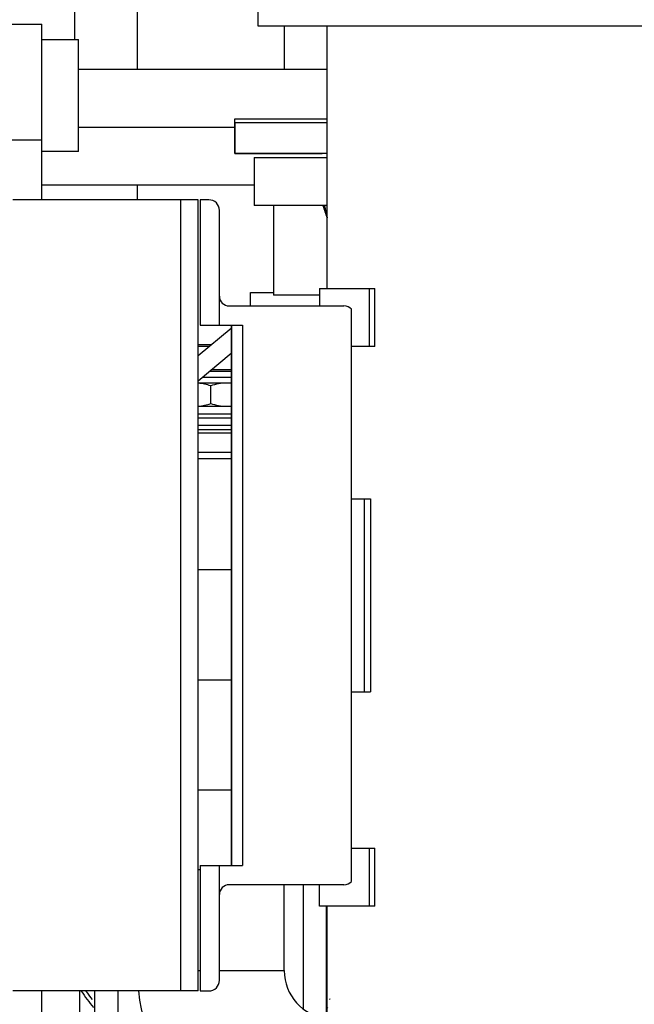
# Model space of a CAD drawing. Header units: millimetres. Extents: x 0 to 1189, y 0 to 841.
# Tile 18 of 158: x 483 to 495, y 235 to 255. Entities that reach past the tile are written whole.
import ezdxf
from ezdxf.enums import TextEntityAlignment as Align

# ---------------------------------------------------------------- set-up
doc = ezdxf.new("R2010")
doc.units = ezdxf.units.MM
doc.header["$LTSCALE"] = 65.395
doc.linetypes.add('CENTER', pattern=[0.6, 0.375, -0.075, 0.075, -0.075])
doc.layers.get('0').update_dxf_attribs({"linetype": 'CONTINUOUS'})
for name, color, linetype in [('1907_153200_19_ABL953', 7, 'CONTINUOUS'), ('1907_153200_19_T2_PBL954', 7, 'CONTINUOUS'), ('1907_153200_19_T3_PBL1506', 7, 'CONTINUOUS'), ('1907_153200_76_ABL1010', 7, 'CONTINUOUS'), ('1907_153200_83_ABL1034', 7, 'CONTINUOUS'), ('1907_153200_88_ABL891', 7, 'CONTINUOUS'), ('1907_153200_88_T4_PBL948', 7, 'CONTINUOUS'), ('1907_153200_88_T8_PBL1008', 7, 'CONTINUOUS'), ('1907_153701_46_PBL942', 7, 'CONTINUOUS'), ('1907_153701_64_PBL1230', 7, 'CONTINUOUS'), ('1907_843312_02_PBL1004', 7, 'CONTINUOUS'), ('1997_000000_TLKGS_MARKETING_ABL917', 7, 'CONTINUOUS'), ('1997_030000_TLKGS_V_ABL918', 7, 'CONTINUOUS'), ('1997_100000_TLKGS_V_ABL919', 7, 'CONTINUOUS'), ('1997_122000_06_SIMPLE1_A_ABL1012', 7, 'CONTINUOUS'), ('1997_122000_06_SIMPLE1_T1_A_PBL1013', 7, 'CONTINUOUS'), ('1997_200000_TLKGS_V_ABL972', 7, 'CONTINUOUS'), ('1997_252000_06_SIMPLE1_T1_X_PBL1033', 7, 'CONTINUOUS'), ('1997_252000_06_SIMPLE1_X_ABL1032', 7, 'CONTINUOUS'), ('9M32C_GENSET_KPL_GRUNDRAHMEN_ABL870', 7, 'CONTINUOUS'), ('9M32C_GENSET_KPL_GRUNDRAHMEN_T1_PBL871', 7, 'CONTINUOUS'), ('9M32C_GENSET_KPL_VERROHRUNG_ABL876', 7, 'CONTINUOUS'), ('AKO_TEMP_REGLER_226_1812-065-0_PBL941', 7, 'CONTINUOUS'), ('BOGEN-S-2D-90-114_3X3_6_PBL1243', 7, 'CONTINUOUS'), ('BOGEN-S-2D-90-76_1X2_9_PBL949', 7, 'CONTINUOUS'), ('BOGEN-S-2D-90-76_1X2_9_PBL950', 7, 'CONTINUOUS'), ('D2616-2-K-139_7-4_0-114_3-3_6_PBL1246', 7, 'CONTINUOUS'), ('EN1092-1-01A-DN40-PN16-39_PBL1011', 7, 'CONTINUOUS'), ('links_21_VBL869', 7, 'CONTINUOUS'), ('T-STUECK-S-76_1X2_9-60_3X2_9_PBL1231', 7, 'CONTINUOUS'), ('T-STUECK-S-76_1X2_9-60_3X2_9_PBL1232', 7, 'CONTINUOUS'), ('VORWAERMGERAT_C33_12225_04_PBL879', 7, 'CONTINUOUS')]:
    doc.layers.add(name, color=color, linetype=linetype)
doc.styles.get("Standard").update_dxf_attribs({"font": 'txt', "width": 0.6})
doc.dimstyles.new('DIMSTYLE_1', dxfattribs={"dimtxt": 3.5, "dimasz": 3.5, "dimexe": 1.8, "dimexo": 0, "dimgap": 0.875, "dimtad": 1, "dimdec": 0, "dimlfac": 25, "dimdsep": 46, "dimtxsty": 'Standard', "dimblk": '_FILLED', "dimblk1": '_FILLED', "dimblk2": '_FILLED', "dimcen": 0.09, "dimadec": 0, "dimazin": 0, "dimtp": 2, "dimtm": 2, "dimtfac": 1, "dimtdec": 0, "dimtofl": 0, "dimtmove": 0, "dimatfit": 3, "dimldrblk": '_FILLED', "dimfxl": 1, "dimtolj": 1, "dimarcsym": 0})

# ---------------------------------------------------------------- blocks, each defined once
blk = doc.blocks.new('_FILLED')
at = {"color": 0, "linetype": 'ByBlock'}
blk.add_solid([(0, 0), (-1, 0.1671), (-1, -0.1671)], dxfattribs=at)
blk = doc.blocks.new('*D20')
at = {"color": 2, "linetype": 'Continuous'}
for p, q in [((284.245, 286.756), (284.245, 192.756)), ((515.205, 273.64), (515.205, 192.756)), ((284.245, 194.556), (399.725, 194.556)), ((515.205, 194.556), (399.725, 194.556))]:
    blk.add_line(p, q, dxfattribs=at)
at = {"color": 2, "linetype": 'Continuous', "xscale": 3.5, "yscale": 3.5, "zscale": 3.5, "rotation": 180}
blk.add_blockref('_FILLED', (284.245, 194.556), dxfattribs=at)
at = {"color": 2, "linetype": 'Continuous', "xscale": 3.5, "yscale": 3.5, "zscale": 3.5}
blk.add_blockref('_FILLED', (515.205, 194.556), dxfattribs=at)
at = {"color": 2, "linetype": 'Continuous', "width": 0.672619}
blk.add_text('5774', height=3.5, dxfattribs=at).set_placement((399.725, 195.431), align=Align.CENTER)
blk = doc.blocks.new('9M32C_GENSET_KPL_GRUNDRAHMEN_T1_PBL871', base_point=(292.186, 229.756))
at = {"layer": '9M32C_GENSET_KPL_GRUNDRAHMEN_T1_PBL871', "color": 7, "linetype": 'Continuous'}
for p, q in [((463.365, 254.956), (483.165, 254.956)), ((483.165, 251.316), (483.165, 254.956)), ((463.365, 252.556), (483.165, 252.556)), ((486.406, 251.316), (482.566, 251.316)), ((486.046, 234.916), (486.046, 251.316)), ((486.406, 234.916), (486.406, 251.316)), ((486.406, 234.916), (482.566, 234.916)), ((483.165, 206.156), (483.165, 234.916))]:
    blk.add_line(p, q, dxfattribs=at)
blk = doc.blocks.new('9M32C_GENSET_KPL_GRUNDRAHMEN_ABL870', base_point=(292.186, 229.756))
at = {"layer": '9M32C_GENSET_KPL_GRUNDRAHMEN_T1_PBL871'}
blk.add_blockref('9M32C_GENSET_KPL_GRUNDRAHMEN_T1_PBL871', (292.186, 229.756), dxfattribs=at)
blk = doc.blocks.new('VORWAERMGERAT_C33_12225_04_PBL879', base_point=(494.695, 245.861))
at = {"layer": 'VORWAERMGERAT_C33_12225_04_PBL879', "color": 7, "linetype": 'Continuous'}
for p, q in [((487.645, 254.916), (487.645, 255.716)), ((497.245, 254.916), (487.645, 254.916)), ((489.079, 249.476), (489.079, 254.916)), ((487.165, 252.916), (489.079, 252.916)), ((487.165, 252.916), (487.165, 252.276)), ((489.079, 252.276), (487.165, 252.276)), ((487.565, 252.196), (489.079, 252.196)), ((487.565, 252.196), (487.565, 251.196)), ((486.625, 251.316), (486.445, 251.316)), ((486.445, 251.316), (486.445, 248.716)), ((486.845, 248.716), (486.845, 251.096)), ((489.079, 251.196), (487.565, 251.196)), ((487.965, 251.196), (487.965, 249.342)), ((489.077, 250.944), (489.079, 250.939)), ((488.919, 249.476), (490.065, 249.476)), ((488.919, 249.476), (488.919, 249.116)), ((489.952, 248.276), (489.952, 249.476)), ((490.065, 248.276), (490.065, 249.476)), ((487.485, 249.396), (487.965, 249.396)), ((487.485, 249.116), (487.485, 249.396)), ((488.919, 249.342), (487.965, 249.342)), ((487.045, 249.116), (489.425, 249.116)), ((489.584, 237.184), (489.584, 249.048)), ((486.445, 248.716), (487.321, 248.716)), ((487.085, 248.716), (487.085, 237.516)), ((487.095, 248.716), (487.095, 237.516)), ((487.321, 248.716), (487.321, 237.516)), ((490.065, 248.276), (489.584, 248.276)), ((489.584, 245.116), (489.975, 245.116)), ((489.842, 245.116), (489.842, 241.116)), ((489.975, 245.116), (489.975, 241.116)), ((489.584, 241.116), (489.975, 241.116)), ((489.584, 237.876), (490.065, 237.876)), ((489.952, 236.676), (489.952, 237.876)), ((490.065, 236.676), (490.065, 237.876)), ((486.445, 237.516), (487.321, 237.516)), ((486.445, 237.516), (486.445, 234.916)), ((486.845, 235.136), (486.845, 237.516)), ((489.425, 237.116), (487.045, 237.116)), ((488.919, 236.676), (488.919, 237.116)), ((490.065, 236.676), (488.919, 236.676)), ((489.079, 232.016), (489.079, 236.676)), ((486.445, 234.916), (486.625, 234.916))]:
    blk.add_line(p, q, dxfattribs=at)
at = {"layer": 'VORWAERMGERAT_C33_12225_04_PBL879', "color": 9, "linetype": 'Continuous'}
blk.add_line((489.024, 251.194), (489.024, 251.196), dxfattribs=at)
at = {"layer": 'VORWAERMGERAT_C33_12225_04_PBL879', "color": 7, "linetype": 'Continuous'}
for centre, radius, start, end in [((486.625, 251.096), 0.22, 0.0001, 90), ((491.788, 252.044), 2.926, 196.8571, 202.0971), ((487.045, 249.316), 0.2, 180, 270), ((489.425, 248.896), 0.22, 43.7059, 90), ((489.425, 237.336), 0.22, 270, 316.2941), ((487.045, 236.916), 0.2, 90, 180), ((486.625, 235.136), 0.22, 270.0011, 360)]:
    blk.add_arc(centre, radius, start, end, dxfattribs=at)
at = {"layer": 'VORWAERMGERAT_C33_12225_04_PBL879', "color": 9, "linetype": 'Continuous'}
blk.add_arc((499.989, 253.392), 11.183, 191.3359, 192.6491, dxfattribs=at)
blk = doc.blocks.new('1907_153200_88_T4_PBL948', base_point=(487.297, 236.386))
at = {"layer": '1907_153200_88_T4_PBL948', "color": 7, "linetype": 'Continuous'}
for p, q in [((486.406, 237.436), (486.445, 237.436)), ((488.187, 235.336), (488.187, 237.116)), ((486.406, 235.336), (486.445, 235.336)), ((486.845, 235.336), (488.187, 235.336))]:
    blk.add_line(p, q, dxfattribs=at)
blk = doc.blocks.new('BOGEN-S-2D-90-76_1X2_9_PBL949', base_point=(487.175, 233.315))
at = {"layer": 'BOGEN-S-2D-90-76_1X2_9_PBL949', "color": 7, "linetype": 'Continuous'}
for p, q in [((486.406, 235.336), (486.445, 235.336)), ((486.845, 235.336), (488.187, 235.336)), ((489.185, 231.928), (489.185, 232.016))]:
    blk.add_line(p, q, dxfattribs=at)
for radius, start, end in [(0.998, 179.9998, 263.8446), (4.042, 185.9838, 268.4898)]:
    blk.add_arc((489.185, 235.336), radius, start, end, dxfattribs=at)
blk = doc.blocks.new('BOGEN-S-2D-90-76_1X2_9_PBL950', base_point=(486.426, 237.436))
at = {"layer": 'BOGEN-S-2D-90-76_1X2_9_PBL950', "color": 7, "linetype": 'Continuous'}
blk.add_line((486.406, 237.436), (486.445, 237.436), dxfattribs=at)
blk = doc.blocks.new('1907_153200_88_T8_PBL1008', base_point=(486.122, 252.816))
at = {"layer": '1907_153200_88_T8_PBL1008', "color": 7, "linetype": 'Continuous'}
for p, q in [((489.079, 254.016), (483.925, 254.016)), ((487.565, 251.616), (483.165, 251.616))]:
    blk.add_line(p, q, dxfattribs=at)
at = {"layer": '1907_153200_88_T8_PBL1008', "color": 2, "linetype": 'CENTER'}
blk.add_line((487.165, 252.816), (483.925, 252.816), dxfattribs=at)
blk = doc.blocks.new('1907_153200_88_ABL891', base_point=(495.665, 232.936))
at = {"layer": '1907_153200_88_T4_PBL948'}
blk.add_blockref('1907_153200_88_T4_PBL948', (487.297, 236.386), dxfattribs=at)
at = {"layer": '1907_153200_88_T8_PBL1008'}
blk.add_blockref('1907_153200_88_T8_PBL1008', (486.122, 252.816), dxfattribs=at)
at = {"layer": 'BOGEN-S-2D-90-76_1X2_9_PBL949'}
blk.add_blockref('BOGEN-S-2D-90-76_1X2_9_PBL949', (487.175, 233.315), dxfattribs=at)
at = {"layer": 'BOGEN-S-2D-90-76_1X2_9_PBL950'}
blk.add_blockref('BOGEN-S-2D-90-76_1X2_9_PBL950', (486.426, 237.436), dxfattribs=at)
blk = doc.blocks.new('AKO_TEMP_REGLER_226_1812-065-0_PBL941', base_point=(486.561, 240.556))
at = {"layer": 'AKO_TEMP_REGLER_226_1812-065-0_PBL941', "color": 7, "linetype": 'Continuous'}
for p, q in [((486.406, 248.316), (486.678, 248.316)), ((486.406, 248.284), (486.64, 248.284)), ((486.49, 247.636), (487.095, 247.636)), ((487.085, 247.756), (486.633, 247.756)), ((487.095, 247.788), (486.671, 247.788)), ((487.085, 247.516), (486.406, 247.516)), ((486.665, 247.093), (486.665, 247.459)), ((486.406, 247.036), (487.095, 247.036)), ((486.406, 246.876), (487.085, 246.876)), ((486.406, 246.556), (487.085, 246.556)), ((487.085, 246.476), (486.406, 246.476)), ((487.085, 246.076), (486.406, 246.076)), ((484.427, 233.956), (484.427, 233.876)), ((484.615, 233.876), (484.615, 233.956)), ((485.095, 233.876), (485.095, 233.956)), ((484.265, 233.876), (485.423, 233.876)), ((484.265, 233.476), (484.265, 233.876)), ((484.745, 233.876), (484.745, 233.476)), ((484.265, 233.476), (485.61, 233.476)), ((484.345, 233.396), (484.265, 233.476)), ((485.647, 233.396), (484.345, 233.396)), ((484.475, 233.375), (484.511, 233.396)), ((484.475, 233.375), (484.475, 233.017)), ((484.745, 233.476), (484.778, 233.396)), ((484.855, 233.341), (484.855, 233.051)), ((485.235, 233.375), (485.199, 233.396)), ((485.235, 233.017), (485.235, 233.375)), ((485.465, 233.156), (485.465, 233.276)), ((485.796, 233.156), (485.465, 233.156)), ((485.545, 233.076), (485.465, 233.156)), ((484.475, 233.017), (484.511, 232.996)), ((485.199, 232.996), (484.511, 232.996)), ((484.615, 232.836), (484.615, 232.996)), ((485.095, 232.836), (485.095, 232.996)), ((485.235, 233.017), (485.199, 232.996)), ((485.852, 233.076), (485.545, 233.076)), ((485.095, 232.836), (484.615, 232.836)), ((484.655, 232.796), (484.615, 232.836)), ((485.055, 232.796), (484.655, 232.796)), ((485.055, 232.796), (485.095, 232.836))]:
    blk.add_line(p, q, dxfattribs=at)
at = {"layer": 'AKO_TEMP_REGLER_226_1812-065-0_PBL941', "color": 9, "linetype": 'Continuous'}
for p, q in [((486.665, 248.316), (486.665, 248.305)), ((486.665, 247.756), (486.665, 247.783)), ((486.406, 246.796), (487.085, 246.796)), ((487.085, 246.636), (486.406, 246.636)), ((484.855, 233.396), (484.855, 233.341)), ((485.465, 233.276), (485.712, 233.276)), ((485.153, 232.996), (485.235, 233.051))]:
    blk.add_line(p, q, dxfattribs=at)
at = {"layer": 'AKO_TEMP_REGLER_226_1812-065-0_PBL941', "color": 6, "linetype": 'Continuous'}
for p, q in [((486.406, 245.956), (487.085, 245.956)), ((488.585, 234.549), (488.585, 237.116)), ((489.065, 234.354), (489.065, 236.676)), ((484.265, 233.956), (484.265, 234.916)), ((484.745, 233.956), (484.745, 234.916)), ((485.386, 233.956), (484.265, 233.956))]:
    blk.add_line(p, q, dxfattribs=at)
at = {"layer": 'AKO_TEMP_REGLER_226_1812-065-0_PBL941', "color": 7, "linetype": 'Continuous'}
for centre, radius, start, end in [((486.985, 246.656), 0.86, 83.3236, 90.0019), ((486.984, 247.895), 0.859, 270.0535, 276.7415), ((485.345, 233.276), 0.12, 0, 90), ((484.955, 233.89), 0.885, 287.9874, 288.4363)]:
    blk.add_arc(centre, radius, start, end, dxfattribs=at)
at = {"layer": 'AKO_TEMP_REGLER_226_1812-065-0_PBL941', "color": 6, "linetype": 'Continuous'}
for start, end in [(213.0134, 220.6032), (318.9709, 319.321)]:
    blk.add_arc((486.665, 236.656), 3.2, start, end, dxfattribs=at)
at = {"layer": 'AKO_TEMP_REGLER_226_1812-065-0_PBL941', "color": 9, "linetype": 'Continuous'}
for start, end in [(213.9499, 217.9275), (322.0899, 322.4884)]:
    blk.add_arc((486.665, 236.656), 3.12, start, end, dxfattribs=at)
at = {"layer": 'AKO_TEMP_REGLER_226_1812-065-0_PBL941', "color": 7, "linetype": 'Continuous'}
for points in [[(486.665, 247.459), (486.581, 247.487), (486.494, 247.507), (486.406, 247.514)], [(486.985, 247.516), (486.877, 247.516), (486.768, 247.493), (486.665, 247.459)], [(486.406, 247.038), (486.494, 247.044), (486.581, 247.065), (486.665, 247.093)], [(486.665, 247.093), (486.768, 247.059), (486.877, 247.036), (486.985, 247.036)], [(484.475, 233.341), (484.595, 233.381), (484.735, 233.381), (484.855, 233.341)], [(484.855, 233.341), (484.975, 233.381), (485.115, 233.381), (485.235, 233.341)], [(484.855, 233.051), (484.735, 233.01), (484.595, 233.01), (484.475, 233.051)], [(485.228, 233.048), (485.11, 233.01), (484.973, 233.011), (484.855, 233.051)]]:
    blk.add_open_spline(points, degree=3, dxfattribs=at)
blk = doc.blocks.new('1907_153701_46_PBL942', base_point=(483.715, 234.437))
at = {"layer": '1907_153701_46_PBL942', "color": 9, "linetype": 'Continuous'}
blk.add_line((483.947, 234.916), (483.947, 233.957), dxfattribs=at)
at = {"layer": '1907_153701_46_PBL942', "color": 7, "linetype": 'Continuous'}
blk.add_line((483.165, 233.957), (484.265, 233.957), dxfattribs=at)
blk = doc.blocks.new('1907_153200_19_T2_PBL954', base_point=(486.746, 241.368))
at = {"layer": '1907_153200_19_T2_PBL954', "color": 7, "linetype": 'Continuous'}
for p, q in [((486.406, 243.654), (487.085, 243.654)), ((486.406, 239.082), (487.085, 239.082))]:
    blk.add_line(p, q, dxfattribs=at)
at = {"layer": '1907_153200_19_T2_PBL954', "color": 2, "linetype": 'CENTER'}
blk.add_line((486.406, 241.368), (487.085, 241.368), dxfattribs=at)
blk = doc.blocks.new('1907_843312_02_PBL1004', base_point=(497.628, 250.616))
at = {"layer": '1907_843312_02_PBL1004', "color": 7, "linetype": 'Continuous'}
for p, q in [((499.445, 251.116), (495.811, 251.116)), ((499.445, 251.116), (499.445, 250.116)), ((498.59, 250.116), (495.811, 250.116))]:
    blk.add_line(p, q, dxfattribs=at)
blk = doc.blocks.new('BOGEN-S-2D-90-114_3X3_6_PBL1243', base_point=(496.273, 241.96))
at = {"layer": 'BOGEN-S-2D-90-114_3X3_6_PBL1243', "color": 7, "linetype": 'Continuous'}
blk.add_line((496.731, 241.368), (496.731, 244.381), dxfattribs=at)
blk.add_arc((494.445, 241.368), 2.286, 306.8137, 360, dxfattribs=at)
blk = doc.blocks.new('D2616-2-K-139_7-4_0-114_3-3_6_PBL1246', base_point=(497.239, 250.066))
at = {"layer": 'D2616-2-K-139_7-4_0-114_3-3_6_PBL1246', "color": 7, "linetype": 'Continuous'}
blk.add_line((497.239, 250.016), (497.239, 250.116), dxfattribs=at)
blk = doc.blocks.new('1907_153200_19_T3_PBL1506', base_point=(496.265, 240.446))
at = {"layer": '1907_153200_19_T3_PBL1506', "color": 7, "linetype": 'Continuous'}
blk.add_arc((494.445, 241.368), 2.286, 306.2861, 360, dxfattribs=at)
blk = doc.blocks.new('1907_153200_19_ABL953', base_point=(492.926, 245.099))
at = {"layer": '1907_153200_19_T2_PBL954'}
blk.add_blockref('1907_153200_19_T2_PBL954', (486.746, 241.368), dxfattribs=at)
at = {"layer": '1907_153200_19_T3_PBL1506'}
blk.add_blockref('1907_153200_19_T3_PBL1506', (496.265, 240.446), dxfattribs=at)
at = {"layer": '1907_843312_02_PBL1004'}
blk.add_blockref('1907_843312_02_PBL1004', (497.628, 250.616), dxfattribs=at)
at = {"layer": 'BOGEN-S-2D-90-114_3X3_6_PBL1243'}
blk.add_blockref('BOGEN-S-2D-90-114_3X3_6_PBL1243', (496.273, 241.96), dxfattribs=at)
at = {"layer": 'D2616-2-K-139_7-4_0-114_3-3_6_PBL1246'}
blk.add_blockref('D2616-2-K-139_7-4_0-114_3-3_6_PBL1246', (497.239, 250.066), dxfattribs=at)
blk = doc.blocks.new('EN1092-1-01A-DN40-PN16-39_PBL1011', base_point=(488.122, 252.636))
at = {"layer": 'EN1092-1-01A-DN40-PN16-39_PBL1011', "color": 7, "linetype": 'Continuous'}
for p, q in [((487.165, 252.996), (489.079, 252.996)), ((487.165, 252.276), (487.165, 252.996)), ((487.165, 252.276), (488.97, 252.276))]:
    blk.add_line(p, q, dxfattribs=at)
blk = doc.blocks.new('1907_153200_76_ABL1010', base_point=(494.185, 266.55))
at = {"layer": 'EN1092-1-01A-DN40-PN16-39_PBL1011'}
blk.add_blockref('EN1092-1-01A-DN40-PN16-39_PBL1011', (488.122, 252.636), dxfattribs=at)
blk = doc.blocks.new('T-STUECK-S-76_1X2_9-60_3X2_9_PBL1231', base_point=(486.665, 254.946))
at = {"layer": 'T-STUECK-S-76_1X2_9-60_3X2_9_PBL1231', "color": 7, "linetype": 'Continuous'}
for p, q in [((485.143, 255.876), (485.143, 255.656)), ((485.143, 255.256), (485.143, 254.016)), ((488.187, 254.916), (488.187, 254.016))]:
    blk.add_line(p, q, dxfattribs=at)
blk = doc.blocks.new('T-STUECK-S-76_1X2_9-60_3X2_9_PBL1232', base_point=(485.143, 251.466))
at = {"layer": 'T-STUECK-S-76_1X2_9-60_3X2_9_PBL1232', "color": 7, "linetype": 'Continuous'}
blk.add_line((485.143, 251.616), (485.143, 251.316), dxfattribs=at)
blk = doc.blocks.new('1907_153200_83_ABL1034', base_point=(496.765, 271.906))
at = {"layer": 'T-STUECK-S-76_1X2_9-60_3X2_9_PBL1231'}
blk.add_blockref('T-STUECK-S-76_1X2_9-60_3X2_9_PBL1231', (486.665, 254.946), dxfattribs=at)
at = {"layer": 'T-STUECK-S-76_1X2_9-60_3X2_9_PBL1232'}
blk.add_blockref('T-STUECK-S-76_1X2_9-60_3X2_9_PBL1232', (485.143, 251.466), dxfattribs=at)
blk = doc.blocks.new('1907_153701_64_PBL1230', base_point=(486.746, 248.111))
at = {"layer": '1907_153701_64_PBL1230', "color": 7, "linetype": 'Continuous'}
for p, q in [((486.406, 248.087), (487.085, 248.657)), ((486.406, 247.565), (487.085, 248.135))]:
    blk.add_line(p, q, dxfattribs=at)
blk = doc.blocks.new('9M32C_GENSET_KPL_VERROHRUNG_ABL876', base_point=(486.513, 287.856))
at = {"layer": '1907_153200_19_ABL953'}
blk.add_blockref('1907_153200_19_ABL953', (492.926, 245.099), dxfattribs=at)
at = {"layer": '1907_153200_76_ABL1010'}
blk.add_blockref('1907_153200_76_ABL1010', (494.185, 266.55), dxfattribs=at)
at = {"layer": '1907_153200_83_ABL1034'}
blk.add_blockref('1907_153200_83_ABL1034', (496.765, 271.906), dxfattribs=at)
at = {"layer": '1907_153200_88_ABL891'}
blk.add_blockref('1907_153200_88_ABL891', (495.665, 232.936), dxfattribs=at)
at = {"layer": '1907_153701_46_PBL942'}
blk.add_blockref('1907_153701_46_PBL942', (483.715, 234.437), dxfattribs=at)
at = {"layer": '1907_153701_64_PBL1230'}
blk.add_blockref('1907_153701_64_PBL1230', (486.746, 248.111), dxfattribs=at)
at = {"layer": 'AKO_TEMP_REGLER_226_1812-065-0_PBL941'}
blk.add_blockref('AKO_TEMP_REGLER_226_1812-065-0_PBL941', (486.561, 240.556), dxfattribs=at)
at = {"layer": 'VORWAERMGERAT_C33_12225_04_PBL879'}
blk.add_blockref('VORWAERMGERAT_C33_12225_04_PBL879', (494.695, 245.861), dxfattribs=at)
blk = doc.blocks.new('1997_122000_06_SIMPLE1_T1_A_PBL1013', base_point=(483.545, 253.476))
at = {"layer": '1997_122000_06_SIMPLE1_T1_A_PBL1013', "color": 7, "linetype": 'Continuous'}
for p, q in [((483.165, 254.636), (483.925, 254.636)), ((483.925, 252.316), (483.925, 254.636)), ((483.925, 252.316), (483.165, 252.316))]:
    blk.add_line(p, q, dxfattribs=at)
blk = doc.blocks.new('1997_122000_06_SIMPLE1_A_ABL1012', base_point=(483.545, 253.476))
at = {"layer": '1997_122000_06_SIMPLE1_T1_A_PBL1013'}
blk.add_blockref('1997_122000_06_SIMPLE1_T1_A_PBL1013', (483.545, 253.476), dxfattribs=at)
blk = doc.blocks.new('1997_100000_TLKGS_V_ABL919', base_point=(376.605, 305.596))
at = {"layer": '1997_122000_06_SIMPLE1_A_ABL1012'}
blk.add_blockref('1997_122000_06_SIMPLE1_A_ABL1012', (483.545, 253.476), dxfattribs=at)
blk = doc.blocks.new('1997_252000_06_SIMPLE1_T1_X_PBL1033', base_point=(483.245, 277.796))
at = {"layer": '1997_252000_06_SIMPLE1_T1_X_PBL1033', "color": 7, "linetype": 'Continuous'}
blk.add_line((483.845, 254.636), (483.845, 270.859), dxfattribs=at)
blk = doc.blocks.new('1997_252000_06_SIMPLE1_X_ABL1032', base_point=(483.245, 277.796))
at = {"layer": '1997_252000_06_SIMPLE1_T1_X_PBL1033'}
blk.add_blockref('1997_252000_06_SIMPLE1_T1_X_PBL1033', (483.245, 277.796), dxfattribs=at)
blk = doc.blocks.new('1997_200000_TLKGS_V_ABL972', base_point=(381.139, 313.716))
at = {"layer": '1997_252000_06_SIMPLE1_X_ABL1032'}
blk.add_blockref('1997_252000_06_SIMPLE1_X_ABL1032', (483.245, 277.796), dxfattribs=at)
blk = doc.blocks.new('1997_030000_TLKGS_V_ABL918', base_point=(387.624, 315.276))
at = {"layer": '1997_100000_TLKGS_V_ABL919'}
blk.add_blockref('1997_100000_TLKGS_V_ABL919', (376.605, 305.596), dxfattribs=at)
at = {"layer": '1997_200000_TLKGS_V_ABL972'}
blk.add_blockref('1997_200000_TLKGS_V_ABL972', (381.139, 313.716), dxfattribs=at)
blk = doc.blocks.new('1997_000000_TLKGS_MARKETING_ABL917', base_point=(404.365, 321.797))
at = {"layer": '1997_030000_TLKGS_V_ABL918'}
blk.add_blockref('1997_030000_TLKGS_V_ABL918', (387.624, 315.276), dxfattribs=at)
blk = doc.blocks.new('LINKS_21_VBL869', base_point=(326.355, 308.656))
at = {"layer": '1997_000000_TLKGS_MARKETING_ABL917'}
blk.add_blockref('1997_000000_TLKGS_MARKETING_ABL917', (404.365, 321.797), dxfattribs=at)
at = {"layer": '9M32C_GENSET_KPL_GRUNDRAHMEN_ABL870'}
blk.add_blockref('9M32C_GENSET_KPL_GRUNDRAHMEN_ABL870', (292.186, 229.756), dxfattribs=at)
at = {"layer": '9M32C_GENSET_KPL_VERROHRUNG_ABL876'}
blk.add_blockref('9M32C_GENSET_KPL_VERROHRUNG_ABL876', (486.513, 287.856), dxfattribs=at)

msp = doc.modelspace()

# ---------------------------------------------------------------- block references
at = {"layer": 'links_21_VBL869'}
msp.add_blockref('LINKS_21_VBL869', (326.35473, 308.65582), dxfattribs=at)

# ---------------------------------------------------------------- dimensions: what is measured, and where the dimension line sits
at = {"color": 2, "linetype": 'Continuous'}
dim = msp.add_linear_dim(base=(515.20514, 194.55582), p1=(284.24514, 286.75582), p2=(515.20514, 273.63982), dimstyle='DIMSTYLE_1', dxfattribs=at)
dim.commit()
dim.dimension.update_dxf_attribs({"geometry": '*D20', "text_midpoint": (399.39181, 194.55582), "dimtype": 160})

doc.saveas('drawing.dxf')
